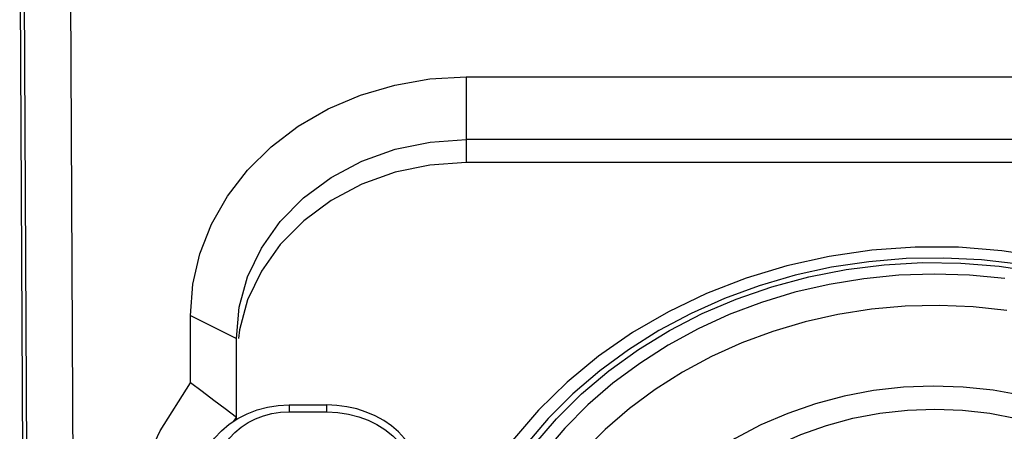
# Model space of a CAD drawing. Extents: x 0 to 420, y 0 to 297.
# Tile 78 of 124: x 213.47 to 217.76, y 167.72 to 169.51. Entities that reach past the tile are written whole.
import ezdxf

# ---------------------------------------------------------------- set-up
doc = ezdxf.new("R2010")
doc.units = 0
doc.header["$LTSCALE"] = 23.1
doc.layers.get('0').update_dxf_attribs({"linetype": 'CONTINUOUS'})

msp = doc.modelspace()

# ---------------------------------------------------------------- linework, layer by layer
at = {"color": 7, "linetype": 'CONTINUOUS'}
for p, q in [((213.528799, 159.33638), (213.473024, 170.40638)), ((213.491162, 170.00638), (213.541136, 160.095928)), ((215.416707, 169.263784), (215.416707, 168.890579)), ((215.416707, 169.263784), (226.296707, 169.263784)), ((215.260338, 168.979926), (215.416707, 168.990579)), ((226.296707, 168.990579), (215.416707, 168.990579)), ((226.296707, 168.890579), (215.416707, 168.890579)), ((214.216707, 167.930824), (214.216707, 168.224554)), ((214.216707, 168.224554), (214.416707, 168.124554)), ((214.416707, 167.77114), (214.416707, 168.124554)), ((214.646556, 167.834454), (214.646556, 167.805172)), ((214.646556, 167.834454), (214.809796, 167.834454)), ((214.809796, 167.805172), (214.809796, 167.834454)), ((214.405361, 167.763631), (214.416707, 167.78035)), ((214.646556, 167.805172), (214.809796, 167.805172))]:
    msp.add_line(p, q, dxfattribs=at)
for points in [[(213.6875, 170.545825), (213.688167, 170.505296), (213.688764, 170.458396), (213.689308, 170.405182), (213.689814, 170.345378), (213.690286, 170.277254), (213.690734, 170.197323), (213.740884, 160.23638)], [(214.216707, 168.224554), (214.227268, 168.361293), (214.257577, 168.493466), (214.308143, 168.622143), (214.377441, 168.744115), (214.464758, 168.857093), (214.568163, 168.959387), (214.686277, 169.048942), (214.81673, 169.124565), (214.957578, 169.184586), (215.106171, 169.228384), (215.258802, 169.254637), (215.416707, 169.263784)], [(214.416707, 168.124554), (214.429008, 168.259971), (214.465619, 168.392086), (214.525659, 168.51765), (214.607656, 168.63355), (214.709595, 168.736921), (214.828957, 168.825205), (214.962789, 168.89622), (215.10778, 168.948218), (215.260338, 168.979926)], [(215.416707, 168.890579), (215.258417, 168.879464), (215.10769, 168.848193), (214.962819, 168.796013), (214.828922, 168.725183), (214.70976, 168.636787), (214.60769, 168.533591), (214.525902, 168.417632), (214.465651, 168.29217), (214.429542, 168.161637), (214.425988, 168.123685)], [(218.78782, 168.13949), (218.631313, 168.232227), (218.467496, 168.312586), (218.295737, 168.38079), (218.117931, 168.436169), (217.935309, 168.47818), (217.749237, 168.506665), (217.561034, 168.521267), (217.372078, 168.522032), (217.183737, 168.508802), (216.997362, 168.481824), (216.814332, 168.441144), (216.635931, 168.387202), (216.463507, 168.320248), (216.298239, 168.240902), (216.141409, 168.149609), (215.994057, 168.047155), (215.857359, 167.934163), (215.732185, 167.811563), (215.619574, 167.680141), (215.520203, 167.540939)], [(217.82465, 168.44763), (217.661883, 168.466577), (217.497934, 168.474723), (217.333762, 168.472022), (217.17031, 168.458492), (217.008522, 168.434212), (216.849333, 168.399325), (216.693661, 168.35403), (216.542416, 168.298593), (216.396489, 168.233345), (216.256705, 168.158658), (216.123848, 168.07495), (215.998722, 167.982725), (215.882078, 167.882552), (215.774551, 167.774986), (215.67674, 167.660629), (215.589213, 167.540147)], [(215.622495, 167.537959), (215.71131, 167.659843), (215.810366, 167.774761), (215.920052, 167.883077), (216.039203, 167.983697), (216.167127, 168.075817), (216.302784, 168.158929), (216.444878, 168.232262), (216.593481, 168.295804), (216.748918, 168.349524), (216.909141, 168.392705), (217.072502, 168.424601), (217.238132, 168.44527), (217.404957, 168.454489), (217.571946, 168.452346), (217.738048, 168.438782), (217.902256, 168.414018)], [(217.762772, 168.384834), (217.609638, 168.399693), (217.455704, 168.404637), (217.30184, 168.399569), (217.148874, 168.384604), (216.997643, 168.359748), (216.84899, 168.325229), (216.70377, 168.28116), (216.562786, 168.22789), (216.426932, 168.165689), (216.296796, 168.09491), (216.173036, 168.015831), (216.056331, 167.928943), (215.94739, 167.834645), (215.846776, 167.733499), (215.755386, 167.626286), (215.672921, 167.512746)], [(217.77205, 168.246051), (217.625159, 168.261886), (217.477307, 168.268073), (217.329338, 168.264579), (217.182095, 168.251422), (217.036419, 168.228678), (216.893141, 168.196476), (216.753078, 168.155001), (216.617029, 168.104489), (216.485771, 168.045228), (216.360053, 167.977555), (216.240591, 167.901858), (216.128067, 167.818569), (216.023123, 167.728161), (215.926358, 167.631152), (215.838324, 167.528094), (215.759523, 167.419575)], [(214.216707, 165.670881), (214.084701, 165.880605), (213.981287, 166.099224), (213.906046, 166.328233), (213.860234, 166.563148), (213.845113, 166.800946), (213.860257, 167.038734), (213.906085, 167.273623), (213.981331, 167.502592), (214.084732, 167.721161), (214.216707, 167.930824)], [(214.416707, 167.78035), (214.367932, 167.817263), (214.318341, 167.854646), (214.267932, 167.8925), (214.216707, 167.930824)], [(217.839857, 167.87535), (217.711755, 167.898629), (217.581988, 167.912493), (217.451461, 167.916865), (217.32103, 167.911734), (217.191549, 167.897144), (217.063914, 167.873199), (216.938963, 167.840062), (216.817642, 167.79799), (216.700906, 167.747358), (216.58935, 167.68846), (216.483519, 167.621564), (216.384411, 167.547295), (216.292936, 167.466433), (216.209388, 167.379351), (216.134147, 167.286461), (216.067787, 167.188473), (216.010759, 167.086087), (215.96343, 166.980024), (215.926108, 166.871095), (215.908491, 166.804202)], [(214.275746, 167.617947), (214.296107, 167.655044), (214.321395, 167.689793), (214.351254, 167.721705), (214.385265, 167.750332), (214.42295, 167.775272), (214.463778, 167.796173), (214.507175, 167.812743), (214.552533, 167.824748), (214.599212, 167.832019), (214.646556, 167.834454)], [(215.209796, 167.528044), (215.207258, 167.561455), (215.199702, 167.594696), (215.187281, 167.627253), (215.17014, 167.658775), (215.148438, 167.688885), (215.12238, 167.717189), (215.092066, 167.743402), (215.058146, 167.766839), (215.021511, 167.786967), (214.98234, 167.803772), (214.940789, 167.817147), (214.897698, 167.826777), (214.853875, 167.832537), (214.809796, 167.834454)], [(214.349908, 167.631967), (214.366402, 167.661906), (214.386512, 167.689544), (214.410415, 167.71504), (214.43758, 167.737915), (214.467687, 167.757813), (214.500276, 167.774521), (214.534948, 167.78775), (214.571203, 167.797378), (214.608326, 167.803158), (214.646556, 167.805172)], [(214.809796, 167.805172), (214.858993, 167.802299), (214.905565, 167.795119), (214.949626, 167.783396), (214.990831, 167.767838), (215.028584, 167.749288), (215.063757, 167.7271), (215.097563, 167.700555), (215.128392, 167.670721), (215.154969, 167.638405), (215.177503, 167.603681), (215.195752, 167.566937), (215.209796, 167.528044)], [(216.075663, 166.620853), (216.080956, 166.725357), (216.096617, 166.828407), (216.122772, 166.930428), (216.159045, 167.030141), (216.205297, 167.126665), (216.260937, 167.219235), (216.325371, 167.306838), (216.39847, 167.389333), (216.480282, 167.466581), (216.569683, 167.53756), (216.665825, 167.601295), (216.767922, 167.657502), (216.875205, 167.70565), (216.986782, 167.745502), (217.101802, 167.776678), (217.219374, 167.799078), (217.338615, 167.812467), (217.458645, 167.81687), (217.57858, 167.812182), (217.697549, 167.798544), (217.814664, 167.775975)]]:
    msp.add_lwpolyline(points, dxfattribs=at)

doc.saveas('drawing.dxf')
